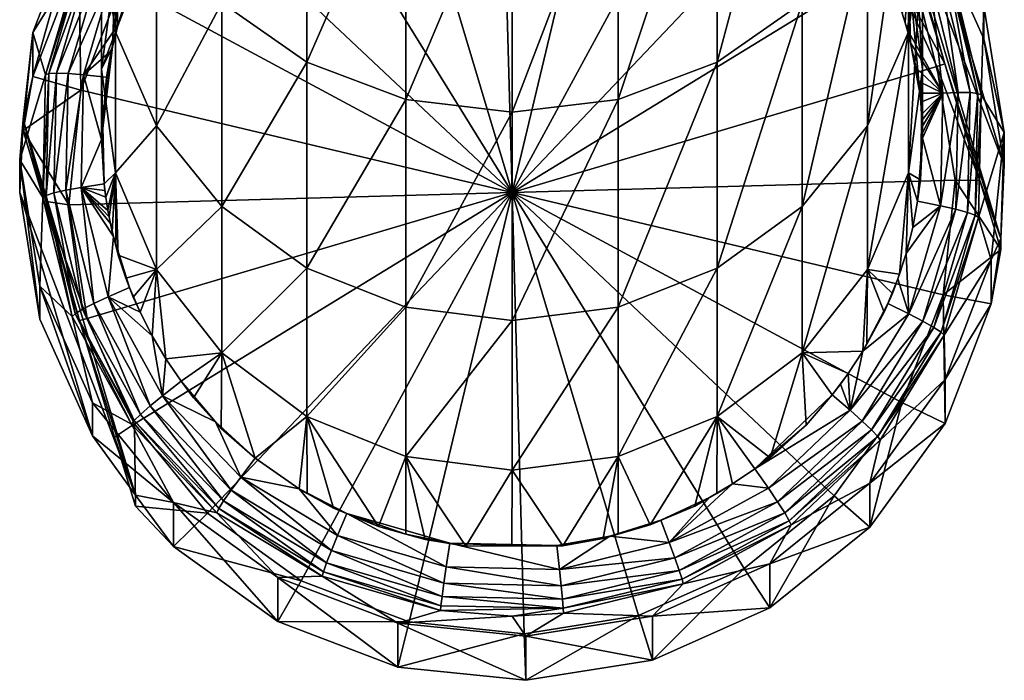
# Model space of a CAD drawing. Extents: x -0.027 to 0.027, y -0.191 to 0.071.
# Tile 1 of 256: x -0.012 to 0.012, y -0.191 to -0.175. Entities that reach past the tile are written whole.
import ezdxf

# ---------------------------------------------------------------- set-up
doc = ezdxf.new("R2010")
doc.units = 0
doc.layers.add('1838FG(2018)-1@1838FG(2018)', color=7, linetype='CONTINUOUS')

msp = doc.modelspace()

# ---------------------------------------------------------------- meshes
at = {"layer": '1838FG(2018)-1@1838FG(2018)'}
mesh = msp.add_polyface(dxfattribs=at)
corners = [(0.009255, -0.173086, 0.225807), (0.009056, -0.172693, 0.225773), (0.009352, -0.173275, 0.225824), (0.008978, -0.172566, 0.225762), (0.010133, -0.173697, 0.225561), (0.008806, -0.17129, 0.22535), (0.007949, -0.171082, 0.225632), (0.007511, -0.170597, 0.225589), (0.009109, -0.171094, 0.225026), (0.007134, -0.16904, 0.224847), (0.007317, -0.168847, 0.224441), (0.009345, -0.170956, 0.224626), (0.007436, -0.168738, 0.223984), (0.009498, -0.170883, 0.224172), (0.007484, -0.168719, 0.223502), (0.009561, -0.170879, 0.223691), (0.008951, -0.170891, 0.235318), (0.00808, -0.171253, 0.225647), (0.008236, -0.171451, 0.225664), (0.007362, -0.168866, 0.234883), (0.00995, -0.173249, 0.235825), (0.00995, -0.164014, 0.273288), (0.00995, -0.170088, 0.261705), (0.008951, -0.172281, 0.262707), (0.008951, -0.177161, 0.250291), (0.00995, -0.174872, 0.249532), (0.008951, -0.180668, 0.237419), (0.008951, -0.167669, 0.247143), (0.00995, -0.169959, 0.247903), (0.008537, -0.170044, 0.211263), (0.009463, -0.17102, 0.211349), (0.009463, -0.17075, 0.214444), (0.008537, -0.168971, 0.223524), (0.010512, -0.172195, 0.214571), (0.007712, -0.170973, 0.210649), (0.00949, -0.173152, 0.21084), (0.009972, -0.172742, 0.211284), (0.010512, -0.171393, 0.223736), (0.009502, -0.173624, 0.225854), (0.008722, -0.172133, 0.225724), (0.009609, -0.173874, 0.225876), (0.009723, -0.17418, 0.225903), (0.008353, -0.171595, 0.225677)]
mesh.append_faces([[corners[k] for k in face] for face in [(0, 1, 2, 2), (3, 1, 0, 0), (4, 1, 5, 5), (4, 2, 1, 1), (6, 7, 5, 5), (5, 8, 4, 4), (5, 9, 8, 8), (8, 10, 11, 11), (11, 12, 13, 13), (10, 12, 11, 11), (13, 14, 15, 15), (12, 14, 13, 13), (16, 17, 18, 18), (19, 17, 16, 16), (16, 0, 20, 20), (16, 3, 0, 0), (21, 22, 23, 23), (22, 24, 23, 23), (22, 25, 24, 24), (25, 26, 24, 24), (27, 20, 28, 28), (27, 16, 20, 20), (29, 30, 31, 31), (32, 31, 33, 33), (32, 29, 31, 31), (34, 30, 29, 29), (35, 30, 34, 34), (35, 36, 30, 30), (37, 15, 32, 32), (30, 36, 31, 31), (0, 2, 38, 38), (3, 39, 1, 1), (4, 40, 38, 38), (4, 41, 40, 40), (5, 39, 42, 42), (5, 1, 39, 39), (42, 39, 16, 16), (16, 18, 42, 42), (20, 40, 41, 41), (20, 38, 40, 40), (20, 0, 38, 38), (39, 3, 16, 16)]])
mesh = msp.add_polyface(dxfattribs=at)
corners = [(0.010789, -0.176365, 0.225794), (0.00992, -0.174802, 0.225957), (0.010133, -0.173697, 0.225561), (0.010484, -0.173588, 0.225245), (0.009109, -0.171094, 0.225026), (0.010756, -0.173516, 0.22485), (0.011164, -0.176351, 0.225486), (0.009345, -0.170956, 0.224626), (0.010934, -0.173486, 0.224399), (0.011454, -0.176353, 0.225098), (0.009498, -0.170883, 0.224172), (0.011006, -0.1735, 0.22392), (0.011643, -0.176371, 0.224652), (0.009561, -0.170879, 0.223691), (0.010291, -0.167734, 0.260629), (0.00995, -0.174872, 0.249532), (0.00995, -0.170088, 0.261705), (0.010291, -0.172415, 0.248717), (0.00995, -0.16538, 0.259553), (0.00995, -0.169959, 0.247903), (0.00995, -0.17831, 0.236913), (0.010291, -0.175779, 0.236369), (0.00995, -0.173249, 0.235825), (0.011791, -0.174242, 0.223985), (0.010512, -0.172195, 0.214571), (0.011791, -0.175044, 0.21482), (0.010512, -0.171393, 0.223736), (0.008537, -0.168971, 0.223524), (0.010641, -0.175716, 0.211064), (0.010833, -0.175649, 0.211174), (0.00949, -0.173152, 0.21084), (0.009972, -0.172742, 0.211284), (0.01172, -0.176404, 0.224174), (0.012286, -0.177323, 0.224255), (0.012286, -0.178125, 0.21509), (0.009463, -0.17075, 0.214444), (0.00995, -0.174924, 0.225968), (0.010004, -0.175136, 0.225986), (0.009874, -0.174655, 0.225944), (0.009799, -0.174416, 0.225923), (0.009723, -0.17418, 0.225903), (0.009502, -0.173624, 0.225854), (0.009352, -0.173275, 0.225824), (0.010226, -0.176368, 0.226094)]
mesh.append_faces([[corners[k] for k in face] for face in [(0, 1, 2, 2), (2, 3, 0, 0), (2, 4, 3, 3), (3, 5, 6, 6), (3, 7, 5, 5), (4, 7, 3, 3), (5, 8, 9, 9), (5, 10, 8, 8), (7, 10, 5, 5), (8, 11, 12, 12), (8, 13, 11, 11), (10, 13, 8, 8), (14, 15, 16, 16), (14, 17, 15, 15), (18, 19, 17, 17), (17, 20, 15, 15), (19, 21, 17, 17), (19, 22, 21, 21), (23, 24, 25, 25), (26, 24, 23, 23), (26, 27, 24, 24), (28, 29, 30, 30), (29, 31, 30, 30), (26, 11, 13, 13), (23, 11, 26, 26), (23, 32, 11, 11), (33, 32, 23, 23), (34, 24, 35, 35), (35, 31, 29, 29), (36, 1, 37, 37), (1, 38, 39, 39), (1, 36, 38, 38), (2, 39, 40, 40), (2, 1, 39, 39), (0, 37, 1, 1), (41, 42, 2, 2), (39, 22, 40, 40), (22, 38, 36, 36), (39, 38, 22, 22), (22, 43, 21, 21), (22, 37, 43, 43), (36, 37, 22, 22)]])
mesh = msp.add_polyface(dxfattribs=at)
corners = [(-0.00635, -0.170051, 0.225541), (-0.00614, -0.16986, 0.225525), (-0.005892, -0.169669, 0.225508), (-0.006627, -0.170296, 0.225563), (-0.006781, -0.170456, 0.225577), (-0.007085, -0.170762, 0.225604), (-0.007949, -0.170933, 0.225319), (-0.005958, -0.169032, 0.225152), (-0.008243, -0.170724, 0.224994), (-0.006181, -0.168756, 0.224822), (-0.009723, -0.173157, 0.225207), (-0.008471, -0.170576, 0.224593), (-0.009991, -0.173074, 0.224811), (-0.008619, -0.170496, 0.224138), (-0.006354, -0.168556, 0.224416), (-0.010165, -0.173036, 0.22436), (-0.00868, -0.17049, 0.223657), (-0.006466, -0.168442, 0.223958), (-0.010236, -0.173047, 0.22388), (-0.00678, -0.168866, 0.234883), (-0.00845, -0.172661, 0.22577), (-0.008366, -0.172522, 0.225758), (-0.008369, -0.170891, 0.235318), (-0.008369, -0.166086, 0.274522), (-0.008369, -0.172281, 0.262707), (-0.009368, -0.170088, 0.261705), (-0.00678, -0.167865, 0.275582), (-0.00678, -0.174165, 0.263568), (-0.004709, -0.16923, 0.276395), (-0.002297, -0.170089, 0.276907), (-0.004709, -0.17561, 0.264229), (-0.009368, -0.169959, 0.247903), (-0.009368, -0.173249, 0.235825), (-0.008427, -0.169441, 0.223565), (-0.010264, -0.173041, 0.211526), (-0.008427, -0.170514, 0.211305), (-0.007555, -0.171396, 0.210686), (-0.005996, -0.168546, 0.211132), (-0.005367, -0.169624, 0.210531), (-0.006512, -0.168421, 0.223476), (0.000291, -0.178789, 0.211333), (0.002795, -0.168323, 0.210417), (-0.000009, -0.168034, 0.210392), (-0.002793, -0.168478, 0.210431), (-0.005626, -0.169458, 0.22549), (-0.007566, -0.171337, 0.225654), (-0.007903, -0.171778, 0.225693), (-0.008261, -0.172324, 0.22574), (-0.008145, -0.17215, 0.225725), (-0.00549, -0.169369, 0.225482)]
mesh.append_faces([[corners[k] for k in face] for face in [(0, 1, 2, 2), (0, 3, 1, 1), (4, 3, 0, 0), (4, 5, 3, 3), (6, 3, 5, 5), (7, 3, 6, 6), (7, 1, 3, 3), (7, 8, 9, 9), (6, 8, 7, 7), (6, 10, 8, 8), (8, 11, 9, 9), (8, 12, 11, 11), (11, 13, 14, 14), (11, 15, 13, 13), (13, 16, 17, 17), (13, 18, 16, 16), (19, 4, 0, 0), (20, 21, 22, 22), (22, 4, 19, 19), (0, 2, 19, 19), (23, 24, 25, 25), (26, 27, 24, 24), (28, 27, 26, 26), (29, 30, 28, 28), (31, 32, 22, 22), (33, 34, 35, 35), (36, 37, 35, 35), (38, 37, 36, 36), (33, 39, 16, 16), (40, 41, 42, 42), (40, 43, 38, 38), (2, 1, 44, 44), (45, 5, 4, 4), (6, 45, 46, 46), (6, 5, 45, 45), (44, 1, 7, 7), (46, 47, 6, 6), (22, 48, 46, 46), (22, 45, 4, 4), (46, 45, 22, 22), (19, 44, 49, 49), (19, 2, 44, 44)]])
mesh = msp.add_polyface(dxfattribs=at)
corners = [(0.006547, -0.169717, 0.225512), (0.006389, -0.169604, 0.225502), (0.006023, -0.169326, 0.225478), (0.006847, -0.169977, 0.225535), (0.007044, -0.170141, 0.225549), (0.007949, -0.171082, 0.225632), (0.007693, -0.170801, 0.225607), (0.007511, -0.170597, 0.225589), (0.00808, -0.171253, 0.225647), (0.006898, -0.169306, 0.225176), (0.008806, -0.17129, 0.22535), (0.007134, -0.16904, 0.224847), (0.007317, -0.168847, 0.224441), (0.009109, -0.171094, 0.225026), (0.007362, -0.168866, 0.234883), (0.002879, -0.170089, 0.276907), (0.000291, -0.176829, 0.264786), (0.000291, -0.170381, 0.277081), (0.002879, -0.176519, 0.264644), (0.005291, -0.16923, 0.276395), (0.005291, -0.17561, 0.264229), (0.007362, -0.167865, 0.275582), (0.007362, -0.174165, 0.263568), (0.008951, -0.166086, 0.274522), (0.008951, -0.172281, 0.262707), (0.000291, -0.181907, 0.251865), (0.002879, -0.181584, 0.251758), (0.005291, -0.180635, 0.251443), (0.007362, -0.179127, 0.250943), (0.008951, -0.177161, 0.250291), (0.008537, -0.168971, 0.223524), (0.006, -0.168213, 0.211103), (0.008537, -0.170044, 0.211263), (0.007712, -0.170973, 0.210649), (0.005429, -0.169325, 0.210505), (0.009561, -0.170879, 0.223691), (0.007484, -0.168719, 0.223502), (0.000291, -0.178789, 0.211333), (0.00949, -0.173152, 0.21084), (0.010641, -0.175716, 0.211064), (0.011087, -0.17849, 0.211307), (0.002795, -0.168323, 0.210417), (0.007282, -0.170376, 0.22557), (0.008353, -0.171595, 0.225677), (0.008236, -0.171451, 0.225664)]
mesh.append_faces([[corners[k] for k in face] for face in [(0, 1, 2, 2), (0, 3, 1, 1), (4, 3, 0, 0), (5, 6, 7, 7), (5, 8, 6, 6), (9, 0, 2, 2), (9, 4, 0, 0), (10, 4, 9, 9), (10, 7, 4, 4), (9, 11, 10, 10), (11, 12, 13, 13), (14, 1, 3, 3), (14, 6, 8, 8), (15, 16, 17, 17), (15, 18, 16, 16), (19, 18, 15, 15), (19, 20, 18, 18), (21, 20, 19, 19), (21, 22, 20, 20), (23, 24, 22, 22), (18, 25, 16, 16), (20, 26, 18, 18), (22, 27, 20, 20), (24, 28, 22, 22), (24, 29, 28, 28), (30, 31, 32, 32), (33, 32, 34, 34), (30, 35, 36, 36), (37, 38, 33, 33), (37, 39, 38, 38), (40, 39, 37, 37), (37, 34, 41, 41), (33, 34, 37, 37), (4, 42, 3, 3), (7, 42, 4, 4), (7, 6, 42, 42), (43, 8, 5, 5), (43, 44, 8, 8), (10, 43, 5, 5), (14, 3, 42, 42), (42, 6, 14, 14)]])
mesh = msp.add_polyface(dxfattribs=at)
corners = [(-0.009473, -0.175337, 0.226004), (-0.009593, -0.175978, 0.22606), (-0.010149, -0.175919, 0.225755), (-0.009378, -0.173281, 0.225524), (-0.010521, -0.175888, 0.225446), (-0.009723, -0.173157, 0.225207), (-0.01081, -0.175878, 0.225056), (-0.009991, -0.173074, 0.224811), (-0.010165, -0.173036, 0.22436), (-0.008471, -0.170576, 0.224593), (-0.010998, -0.175888, 0.224609), (-0.010236, -0.173047, 0.22388), (-0.008619, -0.170496, 0.224138), (-0.011075, -0.175918, 0.224132), (-0.009447, -0.175235, 0.225995), (-0.009368, -0.173249, 0.235825), (-0.009709, -0.175779, 0.236369), (-0.009366, -0.174925, 0.225968), (-0.009709, -0.167734, 0.260629), (-0.009709, -0.172415, 0.248717), (-0.009368, -0.169959, 0.247903), (-0.009368, -0.170088, 0.261705), (-0.009368, -0.174872, 0.249532), (-0.009368, -0.17831, 0.236913), (-0.010264, -0.171969, 0.223786), (-0.010264, -0.173041, 0.211526), (-0.008427, -0.169441, 0.223565), (-0.011382, -0.175957, 0.211781), (-0.011382, -0.174884, 0.224041), (-0.011621, -0.177008, 0.214992), (-0.010215, -0.176294, 0.211115), (-0.009209, -0.17367, 0.210885), (-0.008427, -0.170514, 0.211305), (-0.00868, -0.17049, 0.223657), (-0.009311, -0.174705, 0.225949), (-0.009214, -0.174394, 0.225921), (-0.009171, -0.174277, 0.225911), (-0.009108, -0.174086, 0.225894)]
mesh.append_faces([[corners[k] for k in face] for face in [(0, 1, 2, 2), (3, 4, 5, 5), (2, 4, 3, 3), (5, 6, 7, 7), (4, 6, 5, 5), (7, 8, 9, 9), (7, 10, 8, 8), (6, 10, 7, 7), (8, 11, 12, 12), (8, 13, 11, 11), (10, 13, 8, 8), (14, 15, 16, 16), (17, 15, 14, 14), (18, 19, 20, 20), (21, 19, 18, 18), (21, 22, 19, 19), (19, 15, 20, 20), (19, 16, 15, 15), (22, 16, 19, 19), (22, 23, 16, 16), (24, 25, 26, 26), (24, 27, 25, 25), (28, 27, 24, 24), (28, 29, 27, 27), (30, 25, 27, 27), (31, 25, 30, 30), (31, 32, 25, 25), (28, 11, 13, 13), (24, 11, 28, 28), (24, 33, 11, 11), (26, 33, 24, 24), (34, 14, 0, 0), (34, 17, 14, 14), (35, 36, 34, 34), (37, 36, 35, 35), (34, 0, 2, 2), (3, 34, 2, 2), (3, 35, 34, 34), (37, 35, 3, 3), (17, 34, 15, 15), (15, 36, 37, 37), (34, 36, 15, 15)]])
mesh = msp.add_polyface(dxfattribs=at)
corners = [(-0.008581, -0.172893, 0.22579), (-0.00845, -0.172661, 0.22577), (-0.008722, -0.173186, 0.225816), (-0.008261, -0.172324, 0.22574), (-0.008366, -0.172522, 0.225758), (-0.008145, -0.17215, 0.225725), (-0.007949, -0.170933, 0.225319), (-0.009378, -0.173281, 0.225524), (-0.009723, -0.173157, 0.225207), (-0.009991, -0.173074, 0.224811), (-0.008243, -0.170724, 0.224994), (-0.008369, -0.170891, 0.235318), (-0.009368, -0.173249, 0.235825), (-0.008369, -0.180668, 0.237419), (-0.009303, -0.180317, 0.22644), (-0.009368, -0.17831, 0.236913), (-0.004709, -0.16923, 0.276395), (-0.004709, -0.17561, 0.264229), (-0.00678, -0.174165, 0.263568), (-0.002297, -0.170089, 0.276907), (-0.002297, -0.176519, 0.264644), (0.000291, -0.170381, 0.277081), (0.000291, -0.176829, 0.264786), (-0.008369, -0.172281, 0.262707), (-0.009368, -0.174872, 0.249532), (-0.009368, -0.170088, 0.261705), (-0.008369, -0.177161, 0.250291), (-0.00678, -0.179127, 0.250943), (-0.004709, -0.180635, 0.251443), (-0.002297, -0.181584, 0.251758), (-0.007555, -0.171396, 0.210686), (-0.008427, -0.170514, 0.211305), (-0.009209, -0.17367, 0.210885), (0.000291, -0.178789, 0.211333), (-0.005367, -0.169624, 0.210531), (-0.000009, -0.168034, 0.210392), (-0.002793, -0.168478, 0.210431), (-0.010215, -0.176294, 0.211115), (-0.010505, -0.179088, 0.211359), (-0.008864, -0.173481, 0.225842), (-0.007903, -0.171778, 0.225693), (-0.008991, -0.173781, 0.225868), (-0.009108, -0.174086, 0.225894)]
mesh.append_faces([[corners[k] for k in face] for face in [(0, 1, 2, 2), (3, 1, 0, 0), (3, 4, 1, 1), (3, 5, 4, 4), (6, 0, 7, 7), (6, 3, 0, 0), (7, 8, 6, 6), (8, 9, 10, 10), (1, 11, 12, 12), (12, 2, 1, 1), (11, 4, 5, 5), (13, 14, 15, 15), (16, 17, 18, 18), (19, 20, 17, 17), (21, 20, 19, 19), (21, 22, 20, 20), (23, 24, 25, 25), (23, 26, 24, 24), (18, 26, 23, 23), (18, 27, 26, 26), (17, 27, 18, 18), (17, 28, 27, 27), (20, 28, 17, 17), (22, 29, 20, 20), (26, 15, 24, 24), (26, 13, 15, 15), (27, 13, 26, 26), (30, 31, 32, 32), (33, 34, 30, 30), (35, 36, 33, 33), (33, 37, 38, 38), (33, 32, 37, 37), (30, 32, 33, 33), (0, 2, 39, 39), (40, 5, 3, 3), (7, 41, 42, 42), (7, 39, 41, 41), (0, 39, 7, 7), (12, 39, 2, 2), (41, 39, 12, 12), (12, 42, 41, 41)]])
mesh = msp.add_polyface(dxfattribs=at)
corners = [(0.010789, -0.176365, 0.225794), (0.01019, -0.176077, 0.226069), (0.010138, -0.175755, 0.22604), (0.01073, -0.179111, 0.226034), (0.011164, -0.176351, 0.225486), (0.011103, -0.179195, 0.225735), (0.010484, -0.173588, 0.225245), (0.011454, -0.176353, 0.225098), (0.010756, -0.173516, 0.22485), (0.011643, -0.176371, 0.224652), (0.011391, -0.179272, 0.225353), (0.010934, -0.173486, 0.224399), (0.01172, -0.176404, 0.224174), (0.01158, -0.17934, 0.224912), (0.011006, -0.1735, 0.22392), (0.010291, -0.175779, 0.236369), (0.010243, -0.178475, 0.226279), (0.00995, -0.17831, 0.236913), (0.010291, -0.172415, 0.248717), (0.011791, -0.174242, 0.223985), (0.011791, -0.175044, 0.21482), (0.012286, -0.177323, 0.224255), (0.012286, -0.178125, 0.21509), (0.010641, -0.175716, 0.211064), (0.011693, -0.178494, 0.211787), (0.010833, -0.175649, 0.211174), (0.011087, -0.17849, 0.211307), (0.011656, -0.179394, 0.224436), (0.009463, -0.17075, 0.214444), (0.012202, -0.179907, 0.215245), (0.010512, -0.172195, 0.214571), (0.010004, -0.175136, 0.225986), (0.010226, -0.176368, 0.226094), (0.010271, -0.176884, 0.226139), (0.010249, -0.176589, 0.226113), (0.01028, -0.177032, 0.226152), (0.010285, -0.17718, 0.226165), (0.010289, -0.177329, 0.226178), (0.010291, -0.177462, 0.22619), (0.010175, -0.179, 0.226324)]
mesh.append_faces([[corners[k] for k in face] for face in [(0, 1, 2, 2), (3, 4, 5, 5), (0, 4, 3, 3), (0, 6, 4, 4), (4, 7, 5, 5), (4, 8, 7, 7), (7, 9, 10, 10), (7, 11, 9, 9), (9, 12, 13, 13), (9, 14, 12, 12), (15, 16, 17, 17), (18, 15, 17, 17), (19, 20, 21, 21), (20, 22, 21, 21), (23, 24, 25, 25), (26, 24, 23, 23), (21, 27, 12, 12), (22, 28, 29, 29), (20, 30, 22, 22), (29, 25, 24, 24), (28, 25, 29, 29), (31, 1, 32, 32), (31, 2, 1, 1), (0, 33, 34, 34), (0, 35, 33, 33), (0, 36, 35, 35), (0, 37, 36, 36), (0, 38, 37, 37), (3, 38, 0, 0), (3, 39, 38, 38), (2, 31, 0, 0), (0, 32, 1, 1), (34, 32, 0, 0), (15, 37, 38, 38), (15, 36, 37, 37), (35, 36, 15, 15), (15, 33, 35, 35), (15, 34, 33, 33), (32, 34, 15, 15), (15, 38, 16, 16), (39, 16, 38, 38)]])
mesh = msp.add_polyface(dxfattribs=at)
corners = [(0.008531, -0.184097, 0.22647), (0.010305, -0.181926, 0.225974), (0.008824, -0.184358, 0.226187), (0.00996, -0.181748, 0.226265), (0.010572, -0.182077, 0.225599), (0.009052, -0.184574, 0.225817), (0.010747, -0.182192, 0.225161), (0.009201, -0.184732, 0.225383), (0.008951, -0.180668, 0.237419), (0.009559, -0.181248, 0.226521), (0.00936, -0.181704, 0.226561), (0.009735, -0.18078, 0.22648), (0.00995, -0.17831, 0.236913), (0.00894, -0.182482, 0.226629), (0.007362, -0.182692, 0.237855), (0.006582, -0.185252, 0.226871), (0.005291, -0.184246, 0.238188), (0.002879, -0.176519, 0.264644), (0.002879, -0.181584, 0.251758), (0.000291, -0.181907, 0.251865), (0.005291, -0.17561, 0.264229), (0.005291, -0.180635, 0.251443), (0.007362, -0.174165, 0.263568), (0.007362, -0.179127, 0.250943), (0.000291, -0.185556, 0.23847), (0.002879, -0.185223, 0.238398), (0.008951, -0.177161, 0.250291), (0.00995, -0.174872, 0.249532), (0.009446, -0.181497, 0.226543), (0.009689, -0.180892, 0.22649), (0.000591, -0.189544, 0.212274), (0.003375, -0.1891, 0.212235), (0.000291, -0.178789, 0.211333), (0.010796, -0.181283, 0.211551), (0.011087, -0.17849, 0.211307), (0.00979, -0.183907, 0.211781), (0.008137, -0.186182, 0.21198), (0.008092, -0.183721, 0.226737), (0.008293, -0.183463, 0.226715), (0.006207, -0.18552, 0.226895), (0.008842, -0.182653, 0.226644), (0.008485, -0.183199, 0.226692), (0.007455, -0.184459, 0.226802)]
mesh.append_faces([[corners[k] for k in face] for face in [(0, 1, 2, 2), (3, 1, 0, 0), (2, 4, 5, 5), (1, 4, 2, 2), (5, 6, 7, 7), (8, 9, 10, 10), (8, 11, 9, 9), (12, 11, 8, 8), (10, 13, 8, 8), (14, 15, 16, 16), (17, 18, 19, 19), (20, 21, 18, 18), (22, 23, 21, 21), (18, 24, 19, 19), (21, 25, 18, 18), (21, 16, 25, 25), (23, 16, 21, 21), (23, 14, 16, 16), (26, 14, 23, 23), (26, 8, 14, 14), (27, 12, 8, 8), (28, 9, 29, 29), (28, 10, 9, 9), (13, 10, 28, 28), (30, 31, 32, 32), (32, 33, 34, 34), (32, 35, 33, 33), (36, 35, 32, 32), (0, 37, 38, 38), (0, 39, 37, 37), (3, 40, 28, 28), (0, 40, 3, 3), (0, 41, 40, 40), (38, 41, 0, 0), (14, 41, 37, 37), (14, 40, 41, 41), (8, 40, 14, 14), (8, 13, 40, 40), (37, 42, 14, 14), (40, 13, 28, 28), (38, 37, 41, 41)]])
mesh = msp.add_polyface(dxfattribs=at)
corners = [(-0.010208, -0.178665, 0.225995), (-0.009494, -0.179543, 0.226372), (-0.009422, -0.179861, 0.2264), (-0.010149, -0.175919, 0.225755), (-0.010582, -0.178732, 0.225695), (-0.010521, -0.175888, 0.225446), (-0.009902, -0.181495, 0.225936), (-0.010873, -0.178798, 0.225312), (-0.01081, -0.175878, 0.225056), (-0.011062, -0.178858, 0.224869), (-0.010998, -0.175888, 0.224609), (-0.011139, -0.178908, 0.224393), (-0.011075, -0.175918, 0.224132), (-0.009368, -0.17831, 0.236913), (-0.009364, -0.180083, 0.226419), (-0.009453, -0.179747, 0.22639), (-0.009303, -0.180317, 0.22644), (-0.011621, -0.177008, 0.214992), (-0.011621, -0.177279, 0.211896), (-0.011382, -0.175957, 0.211781), (-0.011705, -0.177988, 0.224313), (-0.011382, -0.174884, 0.224041), (-0.011705, -0.17879, 0.215148), (-0.01121, -0.181871, 0.215417), (-0.010505, -0.179088, 0.211359), (-0.011111, -0.179, 0.211832), (-0.010215, -0.176294, 0.211115), (-0.010251, -0.181908, 0.211722), (-0.009473, -0.175337, 0.226004), (-0.009709, -0.177497, 0.226193), (-0.009593, -0.175978, 0.22606), (-0.009447, -0.175235, 0.225995), (-0.009608, -0.178901, 0.226316), (-0.009557, -0.179223, 0.226344), (-0.009527, -0.179383, 0.226358), (-0.00963, -0.178739, 0.226302), (-0.009649, -0.178578, 0.226287), (-0.009709, -0.175779, 0.236369)]
mesh.append_faces([[corners[k] for k in face] for face in [(0, 1, 2, 2), (3, 4, 5, 5), (0, 4, 3, 3), (0, 6, 4, 4), (5, 7, 8, 8), (4, 7, 5, 5), (8, 9, 10, 10), (7, 9, 8, 8), (10, 11, 12, 12), (9, 11, 10, 10), (13, 14, 15, 15), (16, 14, 13, 13), (17, 18, 19, 19), (20, 17, 21, 21), (20, 22, 17, 17), (23, 22, 20, 20), (24, 18, 25, 25), (26, 18, 24, 24), (26, 19, 18, 18), (20, 12, 11, 11), (21, 12, 20, 20), (17, 25, 18, 18), (17, 27, 25, 25), (28, 29, 30, 30), (28, 31, 29, 29), (3, 29, 0, 0), (3, 30, 29, 29), (0, 32, 33, 33), (34, 0, 33, 33), (34, 1, 0, 0), (0, 35, 32, 32), (0, 36, 35, 35), (29, 36, 0, 0), (31, 37, 29, 29), (13, 34, 33, 33), (37, 36, 29, 29), (13, 36, 37, 37), (13, 32, 36, 36), (33, 32, 13, 13), (13, 15, 34, 34), (32, 35, 36, 36)]])
mesh = msp.add_polyface(dxfattribs=at)
corners = [(-0.006317, -0.185723, 0.226613), (-0.00411, -0.187517, 0.226463), (-0.006552, -0.186043, 0.226334), (-0.003959, -0.187147, 0.226737), (-0.004228, -0.187818, 0.226101), (-0.006735, -0.186303, 0.225968), (-0.004305, -0.18803, 0.225672), (-0.006854, -0.18649, 0.225537), (-0.004336, -0.188142, 0.225201), (-0.006903, -0.186592, 0.225065), (0.00029, -0.187403, 0.22706), (0.000291, -0.185556, 0.23847), (0.00153, -0.187396, 0.227059), (-0.000835, -0.187409, 0.22706), (-0.002297, -0.185223, 0.238398), (-0.001824, -0.187247, 0.227046), (-0.004709, -0.184246, 0.238188), (-0.00406, -0.18648, 0.226979), (-0.004704, -0.186128, 0.226948), (-0.002962, -0.18693, 0.227018), (-0.002293, -0.187117, 0.227035), (-0.002297, -0.176519, 0.264644), (-0.002297, -0.181584, 0.251758), (-0.004709, -0.180635, 0.251443), (0.000291, -0.176829, 0.264786), (0.000291, -0.181907, 0.251865), (-0.00678, -0.182692, 0.237855), (-0.00678, -0.179127, 0.250943), (-0.003733, -0.186609, 0.22699), (-0.001226, -0.187335, 0.227054), (0.000291, -0.178789, 0.211333), (-0.008909, -0.184425, 0.211826), (-0.007131, -0.186605, 0.212017), (-0.010505, -0.179088, 0.211359), (-0.010059, -0.181861, 0.211602), (-0.002213, -0.189255, 0.212249), (0.000591, -0.189544, 0.212274), (-0.004847, -0.188252, 0.212161), (-0.005965, -0.185261, 0.226872), (-0.00693, -0.184381, 0.226795), (-0.004893, -0.186008, 0.226937), (-0.006796, -0.184537, 0.226809)]
mesh.append_faces([[corners[k] for k in face] for face in [(0, 1, 2, 2), (3, 1, 0, 0), (2, 4, 5, 5), (1, 4, 2, 2), (5, 6, 7, 7), (4, 6, 5, 5), (7, 8, 9, 9), (10, 11, 12, 12), (13, 11, 10, 10), (13, 14, 11, 11), (15, 14, 13, 13), (16, 17, 18, 18), (16, 19, 17, 17), (14, 19, 16, 16), (14, 20, 19, 19), (15, 20, 14, 14), (21, 22, 23, 23), (24, 25, 22, 22), (23, 26, 27, 27), (23, 16, 26, 26), (22, 16, 23, 23), (22, 14, 16, 16), (25, 14, 22, 22), (25, 11, 14, 14), (20, 28, 19, 19), (20, 29, 28, 28), (28, 17, 19, 19), (28, 18, 17, 17), (30, 31, 32, 32), (33, 34, 30, 30), (30, 35, 36, 36), (30, 37, 35, 35), (32, 37, 30, 30), (38, 0, 39, 39), (40, 0, 38, 38), (40, 3, 0, 0), (28, 3, 40, 40), (16, 38, 26, 26), (16, 40, 38, 38), (18, 40, 16, 16), (39, 41, 38, 38), (40, 18, 28, 28)]])
mesh = msp.add_polyface(dxfattribs=at)
corners = [(0.00996, -0.181748, 0.226265), (0.009446, -0.181497, 0.226543), (0.009689, -0.180892, 0.22649), (0.011103, -0.179195, 0.225735), (0.010305, -0.181926, 0.225974), (0.01073, -0.179111, 0.226034), (0.011391, -0.179272, 0.225353), (0.010572, -0.182077, 0.225599), (0.011454, -0.176353, 0.225098), (0.010747, -0.182192, 0.225161), (0.009052, -0.184574, 0.225817), (0.01158, -0.17934, 0.224912), (0.011643, -0.176371, 0.224652), (0.009201, -0.184732, 0.225383), (0.010817, -0.182265, 0.224687), (0.009261, -0.184822, 0.224911), (0.011656, -0.179394, 0.224436), (0.01172, -0.176404, 0.224174), (0.009559, -0.181248, 0.226521), (0.009735, -0.18078, 0.22648), (0.012202, -0.179907, 0.215245), (0.012202, -0.180178, 0.21215), (0.011964, -0.1815, 0.212266), (0.010846, -0.183343, 0.224781), (0.010846, -0.184416, 0.212521), (0.011964, -0.180428, 0.224526), (0.012286, -0.177323, 0.224255), (0.012286, -0.178125, 0.21509), (0.011087, -0.17849, 0.211307), (0.011693, -0.178494, 0.211787), (0.010796, -0.181283, 0.211551), (0.00979, -0.183907, 0.211781), (0.009009, -0.185871, 0.225002), (0.009892, -0.180272, 0.226436), (0.010055, -0.179641, 0.22638), (0.010175, -0.179, 0.226324), (0.00995, -0.17831, 0.236913), (0.010243, -0.178475, 0.226279)]
mesh.append_faces([[corners[k] for k in face] for face in [(0, 1, 2, 2), (0, 3, 4, 4), (5, 3, 0, 0), (4, 6, 7, 7), (3, 6, 4, 4), (3, 8, 6, 6), (7, 9, 10, 10), (7, 11, 9, 9), (6, 11, 7, 7), (6, 12, 11, 11), (13, 14, 15, 15), (9, 14, 13, 13), (9, 16, 14, 14), (11, 16, 9, 9), (11, 17, 16, 16), (2, 18, 19, 19), (20, 21, 22, 22), (23, 22, 24, 24), (25, 22, 23, 23), (25, 20, 22, 22), (26, 20, 25, 25), (26, 27, 20, 20), (28, 21, 29, 29), (30, 21, 28, 28), (30, 22, 21, 21), (30, 24, 22, 22), (31, 24, 30, 30), (25, 16, 26, 26), (25, 14, 16, 16), (23, 14, 25, 25), (23, 15, 14, 14), (32, 15, 23, 23), (20, 29, 21, 21), (33, 0, 2, 2), (33, 5, 0, 0), (34, 5, 33, 33), (34, 35, 5, 5), (36, 35, 34, 34), (36, 37, 35, 35), (36, 33, 19, 19), (34, 33, 36, 36), (2, 19, 33, 33)]])
mesh = msp.add_polyface(dxfattribs=at)
corners = [(-0.009422, -0.179861, 0.2264), (-0.009028, -0.181103, 0.226508), (-0.009551, -0.181332, 0.226229), (-0.010208, -0.178665, 0.225995), (-0.009902, -0.181495, 0.225936), (-0.008528, -0.183989, 0.226154), (-0.008224, -0.18374, 0.226439), (-0.010582, -0.178732, 0.225695), (-0.010175, -0.181635, 0.22556), (-0.010873, -0.178798, 0.225312), (-0.008763, -0.184195, 0.225784), (-0.010352, -0.181742, 0.225122), (-0.011062, -0.178858, 0.224869), (-0.008917, -0.184346, 0.225349), (-0.010424, -0.181812, 0.224647), (-0.011139, -0.178908, 0.224393), (-0.008979, -0.184433, 0.224877), (-0.008369, -0.180668, 0.237419), (-0.009119, -0.180877, 0.226489), (-0.009303, -0.180317, 0.22644), (-0.008938, -0.181342, 0.226529), (-0.00678, -0.179127, 0.250943), (-0.00678, -0.182692, 0.237855), (-0.009453, -0.179747, 0.22639), (-0.009494, -0.179543, 0.226372), (-0.009364, -0.180083, 0.226419), (-0.01121, -0.18107, 0.224582), (-0.01121, -0.181871, 0.215417), (-0.011705, -0.177988, 0.224313), (-0.009931, -0.18472, 0.215667), (-0.010059, -0.181861, 0.211602), (-0.011111, -0.179, 0.211832), (-0.010251, -0.181908, 0.211722), (-0.010505, -0.179088, 0.211359), (0.000291, -0.178789, 0.211333), (-0.008909, -0.184425, 0.211826), (-0.011705, -0.17879, 0.215148), (-0.008882, -0.186166, 0.215793), (-0.011621, -0.177008, 0.214992), (-0.00877, -0.181703, 0.226561), (-0.008474, -0.182284, 0.226612), (-0.008141, -0.182845, 0.226661), (-0.009527, -0.179383, 0.226358)]
mesh.append_faces([[corners[k] for k in face] for face in [(0, 1, 2, 2), (3, 0, 2, 2), (2, 4, 3, 3), (2, 5, 4, 4), (6, 5, 2, 2), (7, 8, 9, 9), (4, 8, 7, 7), (4, 10, 8, 8), (9, 11, 12, 12), (8, 11, 9, 9), (8, 13, 11, 11), (12, 14, 15, 15), (11, 14, 12, 12), (11, 16, 14, 14), (17, 18, 19, 19), (20, 18, 17, 17), (21, 22, 17, 17), (1, 18, 20, 20), (23, 0, 24, 24), (25, 0, 23, 23), (25, 1, 0, 0), (19, 1, 25, 25), (19, 18, 1, 1), (26, 27, 28, 28), (26, 29, 27, 27), (30, 31, 32, 32), (33, 31, 30, 30), (26, 15, 14, 14), (28, 15, 26, 26), (34, 30, 35, 35), (36, 37, 38, 38), (27, 29, 36, 36), (37, 32, 38, 38), (2, 39, 40, 40), (1, 39, 2, 2), (22, 41, 17, 17), (17, 39, 20, 20), (17, 40, 39, 39), (41, 40, 17, 17), (1, 20, 39, 39), (23, 24, 42, 42)]])
mesh = msp.add_polyface(dxfattribs=at)
corners = [(-0.00693, -0.184381, 0.226795), (-0.006317, -0.185723, 0.226613), (-0.008224, -0.18374, 0.226439), (-0.006552, -0.186043, 0.226334), (-0.008528, -0.183989, 0.226154), (-0.008763, -0.184195, 0.225784), (-0.009902, -0.181495, 0.225936), (-0.006735, -0.186303, 0.225968), (-0.008917, -0.184346, 0.225349), (-0.010175, -0.181635, 0.22556), (-0.006854, -0.18649, 0.225537), (-0.008979, -0.184433, 0.224877), (-0.010352, -0.181742, 0.225122), (-0.006903, -0.186592, 0.225065), (-0.007955, -0.187413, 0.212783), (-0.008882, -0.186436, 0.212698), (-0.008882, -0.186166, 0.215793), (-0.007955, -0.18634, 0.225043), (-0.009931, -0.18472, 0.215667), (-0.009931, -0.183918, 0.224832), (-0.01121, -0.18107, 0.224582), (-0.005418, -0.189243, 0.212943), (-0.005418, -0.188171, 0.225204), (-0.010059, -0.181861, 0.211602), (-0.010251, -0.181908, 0.211722), (-0.008909, -0.184425, 0.211826), (-0.007131, -0.186605, 0.212017), (-0.009391, -0.184752, 0.212335), (-0.010424, -0.181812, 0.224647), (-0.011705, -0.17879, 0.215148), (-0.008141, -0.182845, 0.226661), (-0.007771, -0.183383, 0.226708), (-0.008474, -0.182284, 0.226612), (-0.009551, -0.181332, 0.226229), (-0.00678, -0.182692, 0.237855), (-0.007468, -0.183793, 0.226744), (-0.006796, -0.184537, 0.226809), (-0.005965, -0.185261, 0.226872)]
mesh.append_faces([[corners[k] for k in face] for face in [(0, 1, 2, 2), (2, 3, 4, 4), (1, 3, 2, 2), (4, 5, 6, 6), (4, 7, 5, 5), (3, 7, 4, 4), (5, 8, 9, 9), (5, 10, 8, 8), (7, 10, 5, 5), (8, 11, 12, 12), (8, 13, 11, 11), (10, 13, 8, 8), (14, 15, 16, 16), (17, 16, 18, 18), (19, 18, 20, 20), (19, 17, 18, 18), (17, 14, 16, 16), (17, 21, 14, 14), (22, 21, 17, 17), (23, 24, 25, 25), (26, 15, 14, 14), (25, 15, 26, 26), (25, 27, 15, 15), (24, 27, 25, 25), (17, 11, 13, 13), (19, 11, 17, 17), (19, 28, 11, 11), (20, 28, 19, 19), (29, 18, 16, 16), (16, 27, 24, 24), (15, 27, 16, 16), (2, 30, 31, 31), (2, 32, 30, 30), (33, 32, 2, 2), (0, 2, 31, 31), (34, 31, 30, 30), (35, 31, 34, 34), (34, 36, 35, 35), (37, 36, 34, 34), (0, 35, 36, 36), (31, 35, 0, 0)]])
mesh = msp.add_polyface(dxfattribs=at)
corners = [(0.002672, -0.187164, 0.227039), (0.001445, -0.187973, 0.22681), (0.001384, -0.187391, 0.227059), (0.004123, -0.187319, 0.226752), (0.003919, -0.186772, 0.227004), (0.005104, -0.186221, 0.226956), (0.00426, -0.187696, 0.226479), (0.001486, -0.188373, 0.226538), (0.006763, -0.186326, 0.226359), (0.004366, -0.188001, 0.226117), (0.001518, -0.188696, 0.226178), (0.006935, -0.186595, 0.225994), (0.004435, -0.188216, 0.225688), (0.001539, -0.188923, 0.22575), (0.007048, -0.186787, 0.225563), (0.001547, -0.189042, 0.22528), (0.000291, -0.189111, 0.225286), (0.004463, -0.18833, 0.225217), (0.002879, -0.185223, 0.238398), (0.002875, -0.187118, 0.227035), (0.002516, -0.187223, 0.227044), (0.003657, -0.186891, 0.227015), (0.005291, -0.184246, 0.238188), (0.004743, -0.18643, 0.226974), (0.00153, -0.187396, 0.227059), (0.000291, -0.185556, 0.23847), (0.002879, -0.181584, 0.251758), (0.00029, -0.187403, 0.22706), (0.000624, -0.189605, 0.225329), (0.003718, -0.190185, 0.213026), (0.000624, -0.190678, 0.213069), (0.003718, -0.189112, 0.225286), (0.006577, -0.188911, 0.212914), (0.003375, -0.1891, 0.212235), (0.005949, -0.187953, 0.212135), (0.000591, -0.189544, 0.212274), (0.000291, -0.178789, 0.211333)]
mesh.append_faces([[corners[k] for k in face] for face in [(0, 1, 2, 2), (0, 3, 1, 1), (4, 3, 0, 0), (4, 5, 3, 3), (6, 7, 1, 1), (3, 6, 1, 1), (3, 8, 6, 6), (9, 10, 7, 7), (6, 9, 7, 7), (6, 11, 9, 9), (12, 13, 10, 10), (9, 12, 10, 10), (9, 14, 12, 12), (13, 15, 16, 16), (13, 17, 15, 15), (12, 17, 13, 13), (18, 19, 20, 20), (18, 21, 19, 19), (22, 21, 18, 18), (22, 23, 21, 21), (24, 18, 20, 20), (24, 25, 18, 18), (26, 18, 25, 25), (0, 19, 4, 4), (0, 20, 19, 19), (2, 20, 0, 0), (2, 24, 20, 20), (27, 24, 2, 2), (4, 23, 5, 5), (4, 21, 23, 23), (19, 21, 4, 4), (28, 29, 30, 30), (31, 29, 28, 28), (31, 32, 29, 29), (33, 29, 34, 34), (33, 30, 29, 29), (35, 30, 33, 33), (31, 15, 17, 17), (28, 15, 31, 31), (28, 16, 15, 15), (36, 33, 34, 34)]])
mesh = msp.add_polyface(dxfattribs=at)
corners = [(0.00654, -0.185997, 0.226637), (0.006763, -0.186326, 0.226359), (0.004123, -0.187319, 0.226752), (0.008824, -0.184358, 0.226187), (0.008531, -0.184097, 0.22647), (0.006935, -0.186595, 0.225994), (0.00426, -0.187696, 0.226479), (0.009052, -0.184574, 0.225817), (0.007048, -0.186787, 0.225563), (0.004366, -0.188001, 0.226117), (0.009201, -0.184732, 0.225383), (0.004435, -0.188216, 0.225688), (0.007094, -0.186891, 0.225092), (0.004463, -0.18833, 0.225217), (0.009261, -0.184822, 0.224911), (0.007362, -0.182692, 0.237855), (0.007455, -0.184459, 0.226802), (0.006582, -0.185252, 0.226871), (0.005285, -0.186127, 0.226948), (0.004743, -0.18643, 0.226974), (0.005291, -0.184246, 0.238188), (0.005104, -0.186221, 0.226956), (0.006577, -0.187838, 0.225174), (0.006577, -0.188911, 0.212914), (0.003718, -0.189112, 0.225286), (0.009009, -0.186943, 0.212742), (0.009009, -0.185871, 0.225002), (0.010846, -0.184416, 0.212521), (0.010846, -0.183343, 0.224781), (0.00979, -0.183907, 0.211781), (0.008137, -0.186182, 0.21198), (0.005949, -0.187953, 0.212135), (0.003718, -0.190185, 0.213026), (0.000291, -0.178789, 0.211333), (0.006207, -0.18552, 0.226895), (0.005667, -0.185888, 0.226927), (0.008092, -0.183721, 0.226737)]
mesh.append_faces([[corners[k] for k in face] for face in [(0, 1, 2, 2), (0, 3, 1, 1), (4, 3, 0, 0), (1, 5, 6, 6), (1, 7, 5, 5), (3, 7, 1, 1), (5, 8, 9, 9), (5, 10, 8, 8), (7, 10, 5, 5), (11, 12, 13, 13), (8, 12, 11, 11), (8, 14, 12, 12), (10, 14, 8, 8), (15, 16, 17, 17), (18, 19, 20, 20), (21, 19, 18, 18), (22, 23, 24, 24), (22, 25, 23, 23), (26, 25, 22, 22), (26, 27, 25, 25), (28, 27, 26, 26), (29, 25, 27, 27), (30, 25, 29, 29), (30, 23, 25, 25), (31, 23, 30, 30), (31, 32, 23, 23), (26, 12, 14, 14), (22, 12, 26, 26), (22, 13, 12, 12), (24, 13, 22, 22), (33, 31, 30, 30), (0, 34, 4, 4), (0, 35, 34, 34), (2, 35, 0, 0), (2, 21, 35, 35), (35, 18, 20, 20), (20, 34, 35, 35), (20, 17, 34, 34), (21, 18, 35, 35), (34, 16, 36, 36), (34, 17, 16, 16)]])
mesh = msp.add_polyface(dxfattribs=at)
corners = [(-0.003733, -0.186609, 0.22699), (-0.001311, -0.187915, 0.226804), (-0.003959, -0.187147, 0.226737), (-0.001226, -0.187335, 0.227054), (0.001445, -0.187973, 0.22681), (0.001384, -0.187391, 0.227059), (-0.001369, -0.188312, 0.226533), (-0.00411, -0.187517, 0.226463), (-0.001413, -0.188634, 0.226172), (-0.004228, -0.187818, 0.226101), (-0.001442, -0.18886, 0.225744), (-0.004305, -0.18803, 0.225672), (0.001539, -0.188923, 0.22575), (0.000291, -0.189111, 0.225286), (-0.001454, -0.188978, 0.225274), (-0.004336, -0.188142, 0.225201), (-0.006854, -0.18649, 0.225537), (0.001518, -0.188696, 0.226178), (0.001486, -0.188373, 0.226538), (0.00029, -0.187403, 0.22706), (-0.000835, -0.187409, 0.22706), (-0.001824, -0.187247, 0.227046), (-0.002293, -0.187117, 0.227035), (-0.005418, -0.188171, 0.225204), (-0.002492, -0.190357, 0.213041), (-0.005418, -0.189243, 0.212943), (-0.002492, -0.189284, 0.225301), (0.000624, -0.190678, 0.213069), (0.000624, -0.189605, 0.225329), (0.000591, -0.189544, 0.212274), (-0.002213, -0.189255, 0.212249), (-0.004847, -0.188252, 0.212161), (-0.007955, -0.187413, 0.212783), (-0.007131, -0.186605, 0.212017), (-0.006903, -0.186592, 0.225065), (-0.007955, -0.18634, 0.225043)]
mesh.append_faces([[corners[k] for k in face] for face in [(0, 1, 2, 2), (3, 1, 0, 0), (3, 4, 1, 1), (5, 4, 3, 3), (2, 6, 7, 7), (1, 6, 2, 2), (7, 8, 9, 9), (6, 8, 7, 7), (9, 10, 11, 11), (8, 10, 9, 9), (12, 13, 14, 14), (11, 15, 16, 16), (11, 14, 15, 15), (10, 14, 11, 11), (10, 12, 14, 14), (8, 12, 10, 10), (8, 17, 12, 12), (6, 17, 8, 8), (6, 18, 17, 17), (1, 18, 6, 6), (1, 4, 18, 18), (19, 3, 20, 20), (19, 5, 3, 3), (21, 3, 22, 22), (21, 20, 3, 3), (23, 24, 25, 25), (26, 24, 23, 23), (26, 27, 24, 24), (28, 27, 26, 26), (29, 24, 27, 27), (30, 24, 29, 29), (30, 25, 24, 24), (31, 25, 30, 30), (31, 32, 25, 25), (33, 32, 31, 31), (26, 14, 13, 13), (26, 15, 14, 14), (23, 15, 26, 26), (23, 34, 15, 15), (35, 34, 23, 23), (26, 13, 28, 28)]])

doc.saveas('drawing.dxf')
